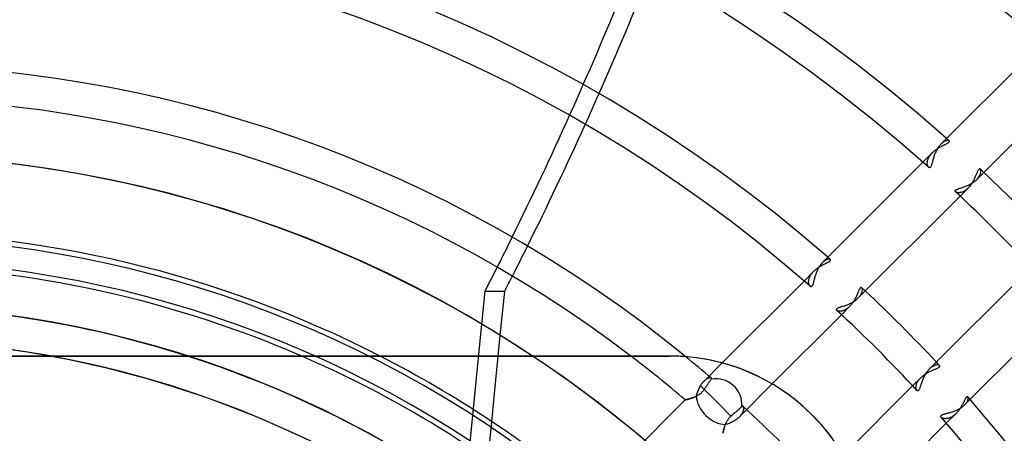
# Model space of a CAD drawing. Header units: millimetres. Extents: x -156 to 156, y -156 to 156.
# Tile 44 of 68: x 5 to 34, y 28 to 40. Entities that reach past the tile are written whole.
import ezdxf

# ---------------------------------------------------------------- set-up
doc = ezdxf.new("R2010")
doc.units = ezdxf.units.MM
doc.layers.add('MAIN-1', color=7, linetype='Continuous')

msp = doc.modelspace()

# ---------------------------------------------------------------- linework, layer by layer
at = {"layer": 'MAIN-1'}
for p, q in [((35.083, 39.325), (32.079, 36.322)), ((33.148, 35.27), (36.189, 38.31)), ((32.24, 36.425), (32.226, 36.42)), ((32.254, 36.428), (32.24, 36.425)), ((32.267, 36.43), (32.254, 36.428)), ((32.279, 36.432), (32.267, 36.43)), ((32.29, 36.432), (32.279, 36.432)), ((32.3, 36.432), (32.29, 36.432)), ((32.309, 36.43), (32.3, 36.432)), ((32.317, 36.428), (32.309, 36.43)), ((32.324, 36.425), (32.317, 36.428)), ((32.329, 36.421), (32.324, 36.425)), ((31.883, 36.12), (31.903, 36.136)), ((31.903, 36.136), (31.924, 36.152)), ((31.924, 36.152), (31.944, 36.167)), ((31.951, 36.144), (31.938, 36.118)), ((31.944, 36.167), (31.966, 36.181)), ((31.965, 36.17), (31.951, 36.144)), ((31.98, 36.194), (31.965, 36.17)), ((31.966, 36.181), (31.987, 36.195)), ((31.995, 36.218), (31.98, 36.194)), ((31.987, 36.195), (32.009, 36.209)), ((32.011, 36.241), (31.995, 36.218)), ((32.009, 36.209), (32.03, 36.222)), ((32.028, 36.263), (32.011, 36.241)), ((32.044, 36.284), (32.028, 36.263)), ((32.03, 36.222), (32.052, 36.234)), ((32.062, 36.304), (32.044, 36.284)), ((32.052, 36.234), (32.073, 36.246)), ((32.079, 36.322), (32.062, 36.304)), ((32.073, 36.246), (32.094, 36.257)), ((32.096, 36.338), (32.079, 36.322)), ((32.094, 36.257), (32.115, 36.268)), ((32.113, 36.353), (32.096, 36.338)), ((32.13, 36.366), (32.113, 36.353)), ((32.115, 36.268), (32.135, 36.278)), ((32.146, 36.378), (32.13, 36.366)), ((32.135, 36.278), (32.155, 36.288)), ((32.163, 36.389), (32.146, 36.378)), ((32.155, 36.288), (32.174, 36.297)), ((32.179, 36.399), (32.163, 36.389)), ((32.174, 36.297), (32.193, 36.306)), ((32.195, 36.407), (32.179, 36.399)), ((32.193, 36.306), (32.211, 36.315)), ((32.211, 36.414), (32.195, 36.407)), ((32.226, 36.42), (32.211, 36.414)), ((32.211, 36.315), (32.228, 36.324)), ((32.228, 36.324), (32.244, 36.332)), ((32.244, 36.332), (32.26, 36.34)), ((32.26, 36.34), (32.274, 36.348)), ((32.274, 36.348), (32.286, 36.355)), ((32.286, 36.355), (32.298, 36.363)), ((32.298, 36.363), (32.308, 36.37)), ((32.308, 36.37), (32.317, 36.377)), ((32.317, 36.377), (32.324, 36.383)), ((32.324, 36.383), (32.329, 36.39)), ((32.333, 36.417), (32.329, 36.421)), ((32.329, 36.39), (32.333, 36.396)), ((32.335, 36.412), (32.333, 36.417)), ((32.333, 36.396), (32.335, 36.402)), ((32.336, 36.407), (32.335, 36.412)), ((32.335, 36.402), (32.336, 36.407)), ((31.826, 36.068), (31.541, 35.784)), ((31.678, 35.813), (31.683, 35.835)), ((31.683, 35.835), (31.689, 35.858)), ((31.689, 35.858), (31.698, 35.881)), ((31.698, 35.881), (31.708, 35.904)), ((31.708, 35.904), (31.72, 35.928)), ((31.72, 35.928), (31.733, 35.952)), ((31.733, 35.952), (31.749, 35.976)), ((31.749, 35.976), (31.766, 36)), ((31.766, 36), (31.784, 36.023)), ((31.784, 36.023), (31.804, 36.046)), ((31.804, 36.046), (31.826, 36.068)), ((31.826, 36.068), (31.844, 36.086)), ((31.843, 35.857), (31.836, 35.833)), ((31.85, 35.881), (31.843, 35.857)), ((31.844, 36.086), (31.863, 36.103)), ((31.857, 35.906), (31.85, 35.881)), ((31.865, 35.932), (31.857, 35.906)), ((31.863, 36.103), (31.883, 36.12)), ((31.873, 35.958), (31.865, 35.932)), ((31.882, 35.985), (31.873, 35.958)), ((31.892, 36.012), (31.882, 35.985)), ((31.903, 36.039), (31.892, 36.012)), ((31.914, 36.065), (31.903, 36.039)), ((31.926, 36.092), (31.914, 36.065)), ((31.938, 36.118), (31.926, 36.092)), ((31.541, 35.784), (28.542, 32.785)), ((31.672, 35.752), (31.673, 35.771)), ((31.673, 35.733), (31.672, 35.752)), ((31.673, 35.771), (31.675, 35.792)), ((31.675, 35.716), (31.673, 35.733)), ((31.675, 35.792), (31.678, 35.813)), ((31.678, 35.7), (31.675, 35.716)), ((31.682, 35.685), (31.678, 35.7)), ((31.687, 35.671), (31.682, 35.685)), ((31.693, 35.659), (31.687, 35.671)), ((31.699, 35.648), (31.693, 35.659)), ((31.706, 35.638), (31.699, 35.648)), ((31.714, 35.631), (31.706, 35.638)), ((31.721, 35.625), (31.714, 35.631)), ((31.728, 35.621), (31.721, 35.625)), ((31.735, 35.619), (31.728, 35.621)), ((31.743, 35.619), (31.735, 35.619)), ((31.75, 35.621), (31.743, 35.619)), ((31.758, 35.625), (31.75, 35.621)), ((31.765, 35.631), (31.758, 35.625)), ((31.772, 35.639), (31.765, 35.631)), ((31.778, 35.649), (31.772, 35.639)), ((31.784, 35.661), (31.778, 35.649)), ((31.791, 35.675), (31.784, 35.661)), ((31.796, 35.691), (31.791, 35.675)), ((31.802, 35.708), (31.796, 35.691)), ((31.808, 35.726), (31.802, 35.708)), ((31.813, 35.746), (31.808, 35.726)), ((31.819, 35.766), (31.813, 35.746)), ((31.824, 35.788), (31.819, 35.766)), ((31.83, 35.81), (31.824, 35.788)), ((31.836, 35.833), (31.83, 35.81)), ((33.196, 35.552), (33.189, 35.54)), ((33.204, 35.562), (33.196, 35.552)), ((33.211, 35.57), (33.204, 35.562)), ((33.218, 35.577), (33.211, 35.57)), ((33.225, 35.581), (33.218, 35.577)), ((33.231, 35.584), (33.225, 35.581)), ((33.238, 35.585), (33.231, 35.584)), ((33.244, 35.584), (33.238, 35.585)), ((33.25, 35.582), (33.244, 35.584)), ((33.255, 35.578), (33.25, 35.582)), ((33.26, 35.572), (33.255, 35.578)), ((33.265, 35.564), (33.26, 35.572)), ((33.269, 35.554), (33.265, 35.564)), ((33.272, 35.543), (33.269, 35.554)), ((33.273, 35.53), (33.272, 35.543)), ((33.062, 35.258), (33.049, 35.234)), ((33.074, 35.282), (33.062, 35.258)), ((33.085, 35.306), (33.074, 35.282)), ((33.095, 35.33), (33.085, 35.306)), ((33.106, 35.353), (33.095, 35.33)), ((33.115, 35.375), (33.106, 35.353)), ((33.106, 35.231), (33.128, 35.25)), ((33.125, 35.397), (33.115, 35.375)), ((33.134, 35.419), (33.125, 35.397)), ((33.128, 35.25), (33.148, 35.27)), ((33.142, 35.439), (33.134, 35.419)), ((33.15, 35.459), (33.142, 35.439)), ((33.148, 35.27), (33.168, 35.29)), ((33.158, 35.478), (33.15, 35.459)), ((33.166, 35.495), (33.158, 35.478)), ((33.174, 35.511), (33.166, 35.495)), ((33.168, 35.29), (33.186, 35.311)), ((33.182, 35.526), (33.174, 35.511)), ((33.189, 35.54), (33.182, 35.526)), ((33.186, 35.311), (33.202, 35.331)), ((33.202, 35.331), (33.216, 35.352)), ((33.216, 35.352), (33.229, 35.372)), ((33.229, 35.372), (33.24, 35.393)), ((33.24, 35.393), (33.25, 35.413)), ((33.25, 35.413), (33.258, 35.432)), ((33.258, 35.432), (33.264, 35.45)), ((33.264, 35.45), (33.268, 35.468)), ((33.268, 35.468), (33.272, 35.485)), ((33.272, 35.485), (33.274, 35.501)), ((33.274, 35.516), (33.273, 35.53)), ((33.274, 35.501), (33.274, 35.516)), ((32.519, 34.949), (32.529, 34.956)), ((32.529, 34.956), (32.54, 34.964)), ((32.54, 34.964), (32.554, 34.971)), ((32.554, 34.971), (32.569, 34.978)), ((32.569, 34.978), (32.586, 34.984)), ((32.586, 34.984), (32.605, 34.991)), ((32.605, 34.991), (32.625, 34.998)), ((32.625, 34.998), (32.646, 35.006)), ((32.646, 35.006), (32.668, 35.013)), ((32.652, 34.773), (32.891, 35.012)), ((32.668, 35.013), (32.691, 35.021)), ((32.691, 35.021), (32.715, 35.029)), ((32.715, 35.029), (32.74, 35.037)), ((32.74, 35.037), (32.765, 35.046)), ((32.765, 35.046), (32.791, 35.056)), ((32.791, 35.056), (32.818, 35.066)), ((32.832, 34.961), (32.812, 34.946)), ((32.818, 35.066), (32.845, 35.077)), ((32.852, 34.977), (32.832, 34.961)), ((32.845, 35.077), (32.873, 35.089)), ((32.872, 34.994), (32.852, 34.977)), ((32.891, 35.012), (32.872, 34.994)), ((32.873, 35.089), (32.9, 35.102)), ((32.909, 35.031), (32.891, 35.012)), ((32.9, 35.102), (32.928, 35.115)), ((32.927, 35.051), (32.909, 35.031)), ((32.945, 35.072), (32.927, 35.051)), ((32.928, 35.115), (32.955, 35.129)), ((32.962, 35.094), (32.945, 35.072)), ((32.955, 35.129), (32.982, 35.144)), ((32.978, 35.116), (32.962, 35.094)), ((32.993, 35.139), (32.978, 35.116)), ((32.982, 35.144), (33.008, 35.16)), ((33.008, 35.163), (32.993, 35.139)), ((33.023, 35.186), (33.008, 35.163)), ((33.008, 35.16), (33.034, 35.177)), ((33.036, 35.21), (33.023, 35.186)), ((33.034, 35.177), (33.059, 35.194)), ((33.049, 35.234), (33.036, 35.21)), ((33.059, 35.194), (33.083, 35.212)), ((33.083, 35.212), (33.106, 35.231)), ((29.612, 31.734), (32.652, 34.773)), ((32.505, 34.927), (32.508, 34.934)), ((32.505, 34.92), (32.505, 34.927)), ((32.507, 34.913), (32.505, 34.92)), ((32.511, 34.906), (32.507, 34.913)), ((32.508, 34.934), (32.512, 34.942)), ((32.516, 34.9), (32.511, 34.906)), ((32.512, 34.942), (32.519, 34.949)), ((32.523, 34.894), (32.516, 34.9)), ((32.532, 34.889), (32.523, 34.894)), ((32.541, 34.884), (32.532, 34.889)), ((32.552, 34.88), (32.541, 34.884)), ((32.565, 34.877), (32.552, 34.88)), ((32.578, 34.875), (32.565, 34.877)), ((32.592, 34.873), (32.578, 34.875)), ((32.608, 34.873), (32.592, 34.873)), ((32.624, 34.873), (32.608, 34.873)), ((32.64, 34.875), (32.624, 34.873)), ((32.658, 34.878), (32.64, 34.875)), ((32.676, 34.882), (32.658, 34.878)), ((32.694, 34.887), (32.676, 34.882)), ((32.713, 34.893), (32.694, 34.887)), ((32.733, 34.901), (32.713, 34.893)), ((32.752, 34.91), (32.733, 34.901)), ((32.772, 34.921), (32.752, 34.91)), ((32.792, 34.933), (32.772, 34.921)), ((32.812, 34.946), (32.792, 34.933)), ((28.366, 32.6), (28.386, 32.615)), ((28.386, 32.615), (28.407, 32.63)), ((28.414, 32.606), (28.401, 32.58)), ((28.407, 32.63), (28.428, 32.644)), ((28.428, 32.632), (28.414, 32.606)), ((28.428, 32.644), (28.449, 32.658)), ((28.443, 32.657), (28.428, 32.632)), ((28.458, 32.681), (28.443, 32.657)), ((28.449, 32.658), (28.47, 32.672)), ((28.474, 32.704), (28.458, 32.681)), ((28.47, 32.672), (28.491, 32.684)), ((28.491, 32.726), (28.474, 32.704)), ((28.507, 32.747), (28.491, 32.726)), ((28.491, 32.684), (28.512, 32.697)), ((28.525, 32.767), (28.507, 32.747)), ((28.512, 32.697), (28.533, 32.708)), ((28.542, 32.785), (28.525, 32.767)), ((28.533, 32.708), (28.553, 32.719)), ((28.558, 32.8), (28.542, 32.785)), ((28.553, 32.719), (28.574, 32.73)), ((28.575, 32.815), (28.558, 32.8)), ((28.574, 32.73), (28.594, 32.74)), ((28.591, 32.828), (28.575, 32.815)), ((28.607, 32.84), (28.591, 32.828)), ((28.594, 32.74), (28.613, 32.75)), ((28.623, 32.85), (28.607, 32.84)), ((28.613, 32.75), (28.632, 32.76)), ((28.639, 32.859), (28.623, 32.85)), ((28.632, 32.76), (28.65, 32.769)), ((28.654, 32.868), (28.639, 32.859)), ((28.65, 32.769), (28.668, 32.778)), ((28.669, 32.874), (28.654, 32.868)), ((28.668, 32.778), (28.684, 32.786)), ((28.683, 32.88), (28.669, 32.874)), ((28.697, 32.885), (28.683, 32.88)), ((28.684, 32.786), (28.7, 32.795)), ((28.71, 32.888), (28.697, 32.885)), ((28.7, 32.795), (28.715, 32.803)), ((28.723, 32.891), (28.71, 32.888)), ((28.715, 32.803), (28.729, 32.81)), ((28.734, 32.892), (28.723, 32.891)), ((28.729, 32.81), (28.741, 32.818)), ((28.745, 32.892), (28.734, 32.892)), ((28.741, 32.818), (28.752, 32.825)), ((28.755, 32.892), (28.745, 32.892)), ((28.752, 32.825), (28.762, 32.832)), ((28.764, 32.891), (28.755, 32.892)), ((28.762, 32.832), (28.77, 32.839)), ((28.771, 32.889), (28.764, 32.891)), ((28.77, 32.839), (28.777, 32.846)), ((28.778, 32.886), (28.771, 32.889)), ((28.777, 32.846), (28.782, 32.852)), ((28.783, 32.882), (28.778, 32.886)), ((28.782, 32.852), (28.786, 32.858)), ((28.786, 32.878), (28.783, 32.882)), ((28.788, 32.874), (28.786, 32.878)), ((28.786, 32.858), (28.788, 32.864)), ((28.789, 32.869), (28.788, 32.874)), ((28.788, 32.864), (28.789, 32.869)), ((34.773, 32.652), (31.734, 29.612)), ((28.29, 32.532), (27.998, 32.24)), ((28.148, 32.308), (28.154, 32.328)), ((28.154, 32.328), (28.162, 32.348)), ((28.162, 32.348), (28.171, 32.369)), ((28.171, 32.369), (28.182, 32.39)), ((28.182, 32.39), (28.193, 32.411)), ((28.193, 32.411), (28.207, 32.431)), ((28.207, 32.431), (28.221, 32.452)), ((28.221, 32.452), (28.236, 32.473)), ((28.236, 32.473), (28.253, 32.493)), ((28.253, 32.493), (28.271, 32.513)), ((28.271, 32.513), (28.29, 32.532)), ((28.29, 32.532), (28.308, 32.55)), ((28.307, 32.313), (28.3, 32.289)), ((28.313, 32.338), (28.307, 32.313)), ((28.308, 32.55), (28.327, 32.567)), ((28.32, 32.364), (28.313, 32.338)), ((28.328, 32.39), (28.32, 32.364)), ((28.327, 32.567), (28.346, 32.584)), ((28.336, 32.417), (28.328, 32.39)), ((28.345, 32.444), (28.336, 32.417)), ((28.355, 32.471), (28.345, 32.444)), ((28.346, 32.584), (28.366, 32.6)), ((28.366, 32.499), (28.355, 32.471)), ((28.377, 32.526), (28.366, 32.499)), ((28.388, 32.553), (28.377, 32.526)), ((28.401, 32.58), (28.388, 32.553)), ((27.998, 32.24), (25.553, 29.795)), ((28.134, 32.232), (28.136, 32.25)), ((28.134, 32.215), (28.134, 32.232)), ((28.134, 32.198), (28.134, 32.215)), ((28.136, 32.182), (28.134, 32.198)), ((28.136, 32.25), (28.139, 32.269)), ((28.138, 32.167), (28.136, 32.182)), ((28.141, 32.153), (28.138, 32.167)), ((28.139, 32.269), (28.143, 32.288)), ((28.144, 32.14), (28.141, 32.153)), ((28.143, 32.288), (28.148, 32.308)), ((28.149, 32.128), (28.144, 32.14)), ((28.154, 32.117), (28.149, 32.128)), ((28.159, 32.106), (28.154, 32.117)), ((28.165, 32.097), (28.159, 32.106)), ((28.171, 32.089), (28.165, 32.097)), ((28.178, 32.083), (28.171, 32.089)), ((28.185, 32.077), (28.178, 32.083)), ((28.193, 32.073), (28.185, 32.077)), ((28.2, 32.071), (28.193, 32.073)), ((28.208, 32.071), (28.2, 32.071)), ((28.216, 32.073), (28.208, 32.071)), ((28.223, 32.077), (28.216, 32.073)), ((28.23, 32.083), (28.223, 32.077)), ((28.237, 32.092), (28.23, 32.083)), ((28.244, 32.102), (28.237, 32.092)), ((28.25, 32.114), (28.244, 32.102)), ((28.256, 32.128), (28.25, 32.114)), ((28.262, 32.144), (28.256, 32.128)), ((28.267, 32.162), (28.262, 32.144)), ((28.273, 32.18), (28.267, 32.162)), ((28.278, 32.2), (28.273, 32.18)), ((28.283, 32.221), (28.278, 32.2)), ((28.289, 32.243), (28.283, 32.221)), ((28.294, 32.266), (28.289, 32.243)), ((28.3, 32.289), (28.294, 32.266)), ((29.668, 32.022), (29.66, 32.012)), ((29.675, 32.031), (29.668, 32.022)), ((29.682, 32.037), (29.675, 32.031)), ((29.689, 32.042), (29.682, 32.037)), ((29.695, 32.045), (29.689, 32.042)), ((29.702, 32.046), (29.695, 32.045)), ((29.708, 32.045), (29.702, 32.046)), ((29.714, 32.043), (29.708, 32.045)), ((29.719, 32.039), (29.714, 32.043)), ((29.724, 32.033), (29.719, 32.039)), ((29.729, 32.025), (29.724, 32.033)), ((29.732, 32.015), (29.729, 32.025)), ((18.382, 30.953), (18.479, 31.935)), ((18.479, 31.935), (19.067, 31.935)), ((18.936, 30.617), (19.067, 31.935)), ((29.538, 31.745), (29.526, 31.721)), ((29.549, 31.769), (29.538, 31.745)), ((29.559, 31.792), (29.549, 31.769)), ((29.57, 31.815), (29.559, 31.792)), ((29.579, 31.838), (29.57, 31.815)), ((29.589, 31.86), (29.579, 31.838)), ((29.598, 31.881), (29.589, 31.86)), ((29.592, 31.714), (29.612, 31.734)), ((29.606, 31.901), (29.598, 31.881)), ((29.614, 31.921), (29.606, 31.901)), ((29.612, 31.734), (29.632, 31.754)), ((29.623, 31.939), (29.614, 31.921)), ((29.63, 31.957), (29.623, 31.939)), ((29.638, 31.973), (29.63, 31.957)), ((29.632, 31.754), (29.65, 31.774)), ((29.646, 31.988), (29.638, 31.973)), ((29.653, 32.001), (29.646, 31.988)), ((29.65, 31.774), (29.666, 31.795)), ((29.66, 32.012), (29.653, 32.001)), ((29.666, 31.795), (29.68, 31.815)), ((29.68, 31.815), (29.693, 31.836)), ((29.693, 31.836), (29.704, 31.856)), ((29.704, 31.856), (29.713, 31.875)), ((29.713, 31.875), (29.721, 31.894)), ((29.721, 31.894), (29.727, 31.913)), ((29.727, 31.913), (29.732, 31.931)), ((29.735, 32.004), (29.732, 32.015)), ((29.732, 31.931), (29.735, 31.947)), ((29.737, 31.992), (29.735, 32.004)), ((29.735, 31.947), (29.737, 31.963)), ((29.737, 31.978), (29.737, 31.992)), ((29.737, 31.963), (29.737, 31.978)), ((29, 31.428), (29.014, 31.435)), ((29.014, 31.435), (29.029, 31.442)), ((29.029, 31.442), (29.047, 31.449)), ((29.047, 31.449), (29.066, 31.456)), ((29.066, 31.456), (29.086, 31.463)), ((29.086, 31.463), (29.107, 31.47)), ((29.107, 31.47), (29.129, 31.477)), ((29.114, 31.235), (29.355, 31.477)), ((29.129, 31.477), (29.152, 31.485)), ((29.152, 31.485), (29.176, 31.493)), ((29.176, 31.493), (29.201, 31.501)), ((29.201, 31.501), (29.227, 31.51)), ((29.227, 31.51), (29.253, 31.52)), ((29.253, 31.52), (29.28, 31.53)), ((29.28, 31.53), (29.308, 31.541)), ((29.316, 31.441), (29.296, 31.425)), ((29.308, 31.541), (29.335, 31.553)), ((29.336, 31.458), (29.316, 31.441)), ((29.335, 31.553), (29.363, 31.566)), ((29.355, 31.477), (29.336, 31.458)), ((29.374, 31.496), (29.355, 31.477)), ((29.363, 31.566), (29.391, 31.579)), ((29.391, 31.516), (29.374, 31.496)), ((29.391, 31.579), (29.418, 31.593)), ((29.409, 31.537), (29.391, 31.516)), ((29.426, 31.558), (29.409, 31.537)), ((29.418, 31.593), (29.445, 31.608)), ((29.442, 31.58), (29.426, 31.558)), ((29.457, 31.603), (29.442, 31.58)), ((29.445, 31.608), (29.472, 31.624)), ((29.472, 31.626), (29.457, 31.603)), ((29.487, 31.65), (29.472, 31.626)), ((29.472, 31.624), (29.498, 31.641)), ((29.5, 31.674), (29.487, 31.65)), ((29.498, 31.641), (29.523, 31.658)), ((29.513, 31.698), (29.5, 31.674)), ((29.526, 31.721), (29.513, 31.698)), ((29.523, 31.658), (29.547, 31.676)), ((29.547, 31.676), (29.57, 31.695)), ((29.57, 31.695), (29.592, 31.714)), ((32.785, 28.542), (35.784, 31.541)), ((27.047, 29.169), (29.114, 31.235)), ((28.964, 31.384), (28.965, 31.391)), ((28.966, 31.377), (28.964, 31.384)), ((28.965, 31.391), (28.967, 31.399)), ((28.97, 31.37), (28.966, 31.377)), ((28.967, 31.399), (28.972, 31.406)), ((28.976, 31.364), (28.97, 31.37)), ((28.972, 31.406), (28.979, 31.414)), ((28.983, 31.358), (28.976, 31.364)), ((28.979, 31.414), (28.988, 31.421)), ((28.992, 31.353), (28.983, 31.358)), ((28.988, 31.421), (29, 31.428)), ((29.002, 31.348), (28.992, 31.353)), ((29.013, 31.344), (29.002, 31.348)), ((29.025, 31.341), (29.013, 31.344)), ((29.039, 31.338), (29.025, 31.341)), ((29.053, 31.337), (29.039, 31.338)), ((29.069, 31.336), (29.053, 31.337)), ((29.085, 31.337), (29.069, 31.336)), ((29.102, 31.338), (29.085, 31.337)), ((29.12, 31.341), (29.102, 31.338)), ((29.138, 31.345), (29.12, 31.341)), ((29.157, 31.35), (29.138, 31.345)), ((29.176, 31.357), (29.157, 31.35)), ((29.196, 31.364), (29.176, 31.357)), ((29.216, 31.374), (29.196, 31.364)), ((29.236, 31.384), (29.216, 31.374)), ((29.256, 31.396), (29.236, 31.384)), ((29.276, 31.41), (29.256, 31.396)), ((29.296, 31.425), (29.276, 31.41)), ((17.117, 18.221), (18.382, 30.953)), ((17.653, 17.702), (18.936, 30.617)), ((24, 30), (-24, 30)), ((-24, 30), (24, 30)), ((24, 30), (24, 30)), ((24.261, 29.994), (24, 30)), ((24.524, 29.977), (24.261, 29.994)), ((24.79, 29.948), (24.524, 29.977)), ((25.056, 29.906), (24.79, 29.948)), ((25.553, 29.795), (25.005, 29.247)), ((25.322, 29.853), (25.056, 29.906)), ((25.586, 29.786), (25.322, 29.853)), ((25.849, 29.708), (25.586, 29.786)), ((26.108, 29.618), (25.849, 29.708)), ((31.816, 29.68), (31.795, 29.666)), ((31.836, 29.693), (31.816, 29.68)), ((31.856, 29.704), (31.836, 29.693)), ((31.876, 29.713), (31.856, 29.704)), ((31.895, 29.721), (31.876, 29.713)), ((31.913, 29.727), (31.895, 29.721)), ((31.931, 29.732), (31.913, 29.727)), ((31.948, 29.735), (31.931, 29.732)), ((31.963, 29.737), (31.948, 29.735)), ((31.978, 29.737), (31.963, 29.737)), ((31.992, 29.737), (31.978, 29.737)), ((32.004, 29.735), (31.992, 29.737)), ((32.015, 29.732), (32.004, 29.735)), ((32.012, 29.66), (32.022, 29.667)), ((32.025, 29.729), (32.015, 29.732)), ((32.022, 29.667), (32.03, 29.674)), ((32.033, 29.724), (32.025, 29.729)), ((32.03, 29.674), (32.037, 29.682)), ((32.039, 29.719), (32.033, 29.724)), ((32.037, 29.682), (32.042, 29.688)), ((32.043, 29.714), (32.039, 29.719)), ((32.042, 29.688), (32.045, 29.695)), ((32.045, 29.708), (32.043, 29.714)), ((32.046, 29.702), (32.045, 29.708)), ((32.045, 29.695), (32.046, 29.702)), ((26.363, 29.515), (26.108, 29.618)), ((26.612, 29.401), (26.363, 29.515)), ((26.856, 29.276), (26.612, 29.401)), ((31.477, 29.355), (31.496, 29.374)), ((31.496, 29.374), (31.516, 29.391)), ((31.516, 29.391), (31.536, 29.409)), ((31.536, 29.409), (31.558, 29.425)), ((31.558, 29.425), (31.58, 29.442)), ((31.578, 29.389), (31.565, 29.361)), ((31.592, 29.416), (31.578, 29.389)), ((31.58, 29.442), (31.603, 29.457)), ((31.607, 29.444), (31.592, 29.416)), ((31.603, 29.457), (31.626, 29.472)), ((31.623, 29.47), (31.607, 29.444)), ((31.64, 29.497), (31.623, 29.47)), ((31.626, 29.472), (31.649, 29.486)), ((31.658, 29.522), (31.64, 29.497)), ((31.649, 29.486), (31.673, 29.5)), ((31.676, 29.546), (31.658, 29.522)), ((31.673, 29.5), (31.697, 29.513)), ((31.695, 29.57), (31.676, 29.546)), ((31.714, 29.592), (31.695, 29.57)), ((31.697, 29.513), (31.721, 29.525)), ((31.734, 29.612), (31.714, 29.592)), ((31.721, 29.525), (31.744, 29.537)), ((31.754, 29.632), (31.734, 29.612)), ((31.744, 29.537), (31.768, 29.548)), ((31.775, 29.65), (31.754, 29.632)), ((31.768, 29.548), (31.791, 29.559)), ((31.795, 29.666), (31.775, 29.65)), ((31.791, 29.559), (31.814, 29.569)), ((31.814, 29.569), (31.837, 29.579)), ((31.837, 29.579), (31.859, 29.588)), ((31.859, 29.588), (31.88, 29.597)), ((31.88, 29.597), (31.9, 29.606)), ((31.9, 29.606), (31.92, 29.614)), ((31.92, 29.614), (31.938, 29.622)), ((31.938, 29.622), (31.956, 29.63)), ((31.956, 29.63), (31.972, 29.638)), ((31.972, 29.638), (31.987, 29.645)), ((31.987, 29.645), (32, 29.653)), ((32, 29.653), (32.012, 29.66)), ((24.885, 29.082), (24.872, 29.058)), ((24.898, 29.106), (24.885, 29.082)), ((25.42, 28.602), (24.89, 29.133)), ((24.912, 29.129), (24.898, 29.106)), ((24.927, 29.151), (24.912, 29.129)), ((24.941, 29.173), (24.927, 29.151)), ((24.957, 29.193), (24.941, 29.173)), ((24.973, 29.212), (24.957, 29.193)), ((24.989, 29.231), (24.973, 29.212)), ((25.005, 29.247), (24.989, 29.231)), ((25.021, 29.263), (25.005, 29.247)), ((25.037, 29.277), (25.021, 29.263)), ((25.054, 29.291), (25.037, 29.277)), ((25.07, 29.302), (25.054, 29.291)), ((25.065, 29.071), (25.079, 29.092)), ((25.086, 29.313), (25.07, 29.302)), ((25.079, 29.092), (25.093, 29.113)), ((25.102, 29.322), (25.086, 29.313)), ((25.093, 29.113), (25.107, 29.133)), ((25.117, 29.329), (25.102, 29.322)), ((25.107, 29.133), (25.121, 29.153)), ((25.132, 29.336), (25.117, 29.329)), ((25.121, 29.153), (25.134, 29.172)), ((25.146, 29.341), (25.132, 29.336)), ((25.134, 29.172), (25.147, 29.19)), ((25.159, 29.345), (25.146, 29.341)), ((25.147, 29.19), (25.159, 29.207)), ((25.172, 29.349), (25.159, 29.345)), ((25.159, 29.207), (25.169, 29.223)), ((25.169, 29.223), (25.18, 29.238)), ((25.184, 29.35), (25.172, 29.349)), ((25.18, 29.238), (25.19, 29.252)), ((25.195, 29.351), (25.184, 29.35)), ((25.19, 29.252), (25.199, 29.266)), ((25.205, 29.351), (25.195, 29.351)), ((25.199, 29.266), (25.208, 29.278)), ((25.214, 29.35), (25.205, 29.351)), ((25.208, 29.278), (25.216, 29.289)), ((25.222, 29.349), (25.214, 29.35)), ((25.216, 29.289), (25.222, 29.299)), ((25.228, 29.346), (25.222, 29.349)), ((25.222, 29.299), (25.228, 29.307)), ((25.233, 29.342), (25.228, 29.346)), ((25.228, 29.307), (25.233, 29.314)), ((25.236, 29.339), (25.233, 29.342)), ((25.233, 29.314), (25.236, 29.319)), ((25.238, 29.336), (25.236, 29.339)), ((25.236, 29.319), (25.238, 29.324)), ((25.239, 29.332), (25.238, 29.336)), ((25.238, 29.324), (25.239, 29.328)), ((25.239, 29.328), (25.239, 29.332)), ((26.077, 28.198), (27.047, 29.169)), ((27.093, 29.141), (26.856, 29.276)), ((27.323, 28.996), (27.093, 29.141)), ((31.235, 29.114), (29.169, 27.047)), ((31.477, 29.355), (31.235, 29.114)), ((31.336, 29.067), (31.337, 29.083)), ((31.337, 29.083), (31.338, 29.099)), ((31.338, 29.099), (31.34, 29.117)), ((31.34, 29.117), (31.344, 29.135)), ((31.344, 29.135), (31.349, 29.154)), ((31.349, 29.154), (31.356, 29.174)), ((31.356, 29.174), (31.363, 29.193)), ((31.363, 29.193), (31.373, 29.213)), ((31.373, 29.213), (31.383, 29.234)), ((31.383, 29.234), (31.395, 29.254)), ((31.395, 29.254), (31.409, 29.275)), ((31.409, 29.275), (31.424, 29.295)), ((31.424, 29.295), (31.44, 29.316)), ((31.44, 29.316), (31.458, 29.336)), ((31.462, 29.083), (31.455, 29.063)), ((31.458, 29.336), (31.477, 29.355)), ((31.469, 29.104), (31.462, 29.083)), ((31.476, 29.126), (31.469, 29.104)), ((31.484, 29.149), (31.476, 29.126)), ((31.492, 29.174), (31.484, 29.149)), ((31.5, 29.198), (31.492, 29.174)), ((31.509, 29.224), (31.5, 29.198)), ((31.519, 29.251), (31.509, 29.224)), ((31.529, 29.278), (31.519, 29.251)), ((31.54, 29.305), (31.529, 29.278)), ((31.552, 29.333), (31.54, 29.305)), ((31.565, 29.361), (31.552, 29.333)), ((24.754, 28.791), (24.728, 28.78)), ((24.74, 28.785), (24.762, 28.795)), ((24.779, 28.803), (24.754, 28.791)), ((24.762, 28.795), (24.784, 28.806)), ((24.786, 28.828), (24.779, 28.803)), ((24.784, 28.806), (24.806, 28.817)), ((24.793, 28.853), (24.786, 28.828)), ((24.801, 28.879), (24.793, 28.853)), ((24.809, 28.905), (24.801, 28.879)), ((24.806, 28.817), (24.828, 28.83)), ((24.818, 28.93), (24.809, 28.905)), ((24.828, 28.956), (24.818, 28.93)), ((24.838, 28.982), (24.828, 28.956)), ((24.828, 28.83), (24.85, 28.843)), ((24.849, 29.008), (24.838, 28.982)), ((24.86, 29.033), (24.849, 29.008)), ((24.85, 28.843), (24.871, 28.857)), ((24.872, 29.058), (24.86, 29.033)), ((24.871, 28.857), (24.892, 28.873)), ((24.892, 28.873), (24.913, 28.889)), ((24.913, 28.889), (24.933, 28.906)), ((24.933, 28.906), (24.952, 28.924)), ((24.952, 28.924), (24.97, 28.943)), ((24.97, 28.943), (24.987, 28.963)), ((24.987, 28.963), (25.003, 28.983)), ((25.003, 28.983), (25.018, 29.005)), ((25.018, 29.005), (25.034, 29.028)), ((25.034, 29.028), (25.05, 29.05)), ((25.05, 29.05), (25.065, 29.071)), ((27.545, 28.841), (27.323, 28.996)), ((27.757, 28.678), (27.545, 28.841)), ((31.337, 29.052), (31.336, 29.067)), ((31.339, 29.037), (31.337, 29.052)), ((31.341, 29.024), (31.339, 29.037)), ((31.344, 29.012), (31.341, 29.024)), ((31.348, 29.002), (31.344, 29.012)), ((31.353, 28.992), (31.348, 29.002)), ((31.358, 28.983), (31.353, 28.992)), ((31.364, 28.976), (31.358, 28.983)), ((31.37, 28.97), (31.364, 28.976)), ((31.377, 28.966), (31.37, 28.97)), ((31.384, 28.964), (31.377, 28.966)), ((31.391, 28.964), (31.384, 28.964)), ((31.398, 28.967), (31.391, 28.964)), ((31.406, 28.971), (31.398, 28.967)), ((31.413, 28.978), (31.406, 28.971)), ((31.42, 28.988), (31.413, 28.978)), ((31.427, 28.999), (31.42, 28.988)), ((31.434, 29.012), (31.427, 28.999)), ((31.441, 29.027), (31.434, 29.012)), ((31.448, 29.044), (31.441, 29.027)), ((31.455, 29.063), (31.448, 29.044)), ((32.858, 28.786), (32.852, 28.782)), ((32.864, 28.788), (32.858, 28.786)), ((32.869, 28.789), (32.864, 28.788)), ((32.874, 28.788), (32.869, 28.789)), ((32.878, 28.786), (32.874, 28.788)), ((32.882, 28.783), (32.878, 28.786)), ((24.452, 28.695), (21.614, 25.856)), ((24.453, 28.695), (24.452, 28.695)), ((24.452, 28.695), (24.453, 28.695)), ((24.457, 28.696), (24.453, 28.695)), ((24.453, 28.695), (24.455, 28.695)), ((24.455, 28.695), (24.46, 28.696)), ((24.463, 28.697), (24.457, 28.696)), ((24.46, 28.696), (24.465, 28.698)), ((24.472, 28.699), (24.463, 28.697)), ((24.465, 28.698), (24.473, 28.7)), ((24.482, 28.702), (24.472, 28.699)), ((24.473, 28.7), (24.482, 28.702)), ((24.495, 28.705), (24.482, 28.702)), ((24.482, 28.702), (24.492, 28.704)), ((24.492, 28.704), (24.504, 28.707)), ((24.51, 28.708), (24.495, 28.705)), ((24.504, 28.707), (24.517, 28.71)), ((24.526, 28.713), (24.51, 28.708)), ((24.517, 28.71), (24.531, 28.714)), ((24.544, 28.718), (24.526, 28.713)), ((24.531, 28.714), (24.546, 28.718)), ((24.564, 28.723), (24.544, 28.718)), ((24.546, 28.718), (24.562, 28.722)), ((24.562, 28.722), (24.579, 28.727)), ((24.585, 28.729), (24.564, 28.723)), ((24.579, 28.727), (24.597, 28.733)), ((24.607, 28.736), (24.585, 28.729)), ((24.597, 28.733), (24.616, 28.739)), ((24.63, 28.743), (24.607, 28.736)), ((24.616, 28.739), (24.636, 28.745)), ((24.654, 28.751), (24.63, 28.743)), ((24.636, 28.745), (24.656, 28.752)), ((24.678, 28.76), (24.654, 28.751)), ((24.656, 28.752), (24.676, 28.759)), ((24.676, 28.759), (24.697, 28.767)), ((24.703, 28.769), (24.678, 28.76)), ((24.697, 28.767), (24.719, 28.776)), ((24.728, 28.78), (24.703, 28.769)), ((24.719, 28.776), (24.74, 28.785)), ((25.817, 28.206), (25.42, 28.602)), ((26.143, 28.494), (26.135, 28.487)), ((26.147, 28.498), (26.143, 28.494)), ((26.152, 28.501), (26.147, 28.498)), ((26.156, 28.503), (26.152, 28.501)), ((26.16, 28.505), (26.156, 28.503)), ((26.164, 28.505), (26.16, 28.505)), ((26.168, 28.505), (26.164, 28.505)), ((26.172, 28.505), (26.168, 28.505)), ((26.176, 28.503), (26.172, 28.505)), ((26.179, 28.501), (26.176, 28.503)), ((26.182, 28.499), (26.179, 28.501)), ((26.188, 28.492), (26.182, 28.499)), ((26.192, 28.484), (26.188, 28.492)), ((27.96, 28.507), (27.757, 28.678)), ((28.153, 28.33), (27.96, 28.507)), ((32.697, 28.512), (32.684, 28.491)), ((32.708, 28.533), (32.697, 28.512)), ((32.72, 28.554), (32.708, 28.533)), ((32.73, 28.574), (32.72, 28.554)), ((32.726, 28.49), (32.747, 28.507)), ((32.741, 28.594), (32.73, 28.574)), ((32.751, 28.613), (32.741, 28.594)), ((32.747, 28.507), (32.767, 28.525)), ((32.76, 28.632), (32.751, 28.613)), ((32.769, 28.651), (32.76, 28.632)), ((32.767, 28.525), (32.785, 28.542)), ((32.778, 28.668), (32.769, 28.651)), ((32.787, 28.685), (32.778, 28.668)), ((32.785, 28.542), (32.8, 28.558)), ((32.795, 28.7), (32.787, 28.685)), ((32.803, 28.715), (32.795, 28.7)), ((32.8, 28.558), (32.815, 28.575)), ((32.811, 28.729), (32.803, 28.715)), ((32.818, 28.741), (32.811, 28.729)), ((32.815, 28.575), (32.828, 28.591)), ((32.825, 28.752), (32.818, 28.741)), ((32.832, 28.762), (32.825, 28.752)), ((32.828, 28.591), (32.84, 28.607)), ((32.839, 28.77), (32.832, 28.762)), ((32.846, 28.777), (32.839, 28.77)), ((32.84, 28.607), (32.85, 28.623)), ((32.852, 28.782), (32.846, 28.777)), ((32.85, 28.623), (32.859, 28.639)), ((32.859, 28.639), (32.868, 28.654)), ((32.868, 28.654), (32.874, 28.669)), ((32.874, 28.669), (32.88, 28.683)), ((32.88, 28.683), (32.885, 28.697)), ((32.886, 28.778), (32.882, 28.783)), ((32.885, 28.697), (32.888, 28.71)), ((32.889, 28.771), (32.886, 28.778)), ((32.888, 28.71), (32.891, 28.723)), ((32.891, 28.764), (32.889, 28.771)), ((32.892, 28.755), (32.891, 28.764)), ((32.891, 28.723), (32.892, 28.734)), ((32.892, 28.745), (32.892, 28.755)), ((32.892, 28.734), (32.892, 28.745)), ((25.817, 28.206), (25.799, 28.19)), ((25.84, 28.226), (25.817, 28.206)), ((25.863, 28.247), (25.84, 28.226)), ((25.885, 28.267), (25.863, 28.247)), ((25.907, 28.286), (25.885, 28.267)), ((25.928, 28.304), (25.907, 28.286)), ((25.948, 28.322), (25.928, 28.304)), ((25.969, 28.34), (25.948, 28.322)), ((25.989, 28.358), (25.969, 28.34)), ((26.008, 28.375), (25.989, 28.358)), ((26.027, 28.391), (26.008, 28.375)), ((26.044, 28.406), (26.027, 28.391)), ((26.059, 28.42), (26.044, 28.406)), ((26.074, 28.434), (26.059, 28.42)), ((26.089, 28.446), (26.074, 28.434)), ((26.077, 28.198), (26.097, 28.219)), ((26.102, 28.458), (26.089, 28.446)), ((26.097, 28.219), (26.115, 28.24)), ((26.115, 28.469), (26.102, 28.458)), ((26.126, 28.479), (26.115, 28.469)), ((26.115, 28.24), (26.132, 28.262)), ((26.135, 28.487), (26.126, 28.479)), ((26.132, 28.262), (26.146, 28.283)), ((26.146, 28.283), (26.159, 28.304)), ((26.159, 28.304), (26.17, 28.325)), ((26.17, 28.325), (26.18, 28.345)), ((26.18, 28.345), (26.187, 28.365)), ((26.187, 28.365), (26.193, 28.384)), ((26.196, 28.474), (26.192, 28.484)), ((26.193, 28.384), (26.197, 28.402)), ((26.199, 28.462), (26.196, 28.474)), ((26.197, 28.402), (26.199, 28.419)), ((26.2, 28.449), (26.199, 28.462)), ((26.199, 28.419), (26.201, 28.434)), ((26.201, 28.434), (26.2, 28.449)), ((28.336, 28.147), (28.153, 28.33)), ((32.071, 28.208), (32.073, 28.215)), ((32.071, 28.2), (32.071, 28.208)), ((32.073, 28.193), (32.071, 28.2)), ((32.073, 28.215), (32.077, 28.223)), ((32.077, 28.223), (32.083, 28.23)), ((32.083, 28.23), (32.091, 28.237)), ((32.091, 28.237), (32.101, 28.243)), ((32.101, 28.243), (32.113, 28.25)), ((32.113, 28.25), (32.127, 28.256)), ((32.127, 28.256), (32.143, 28.261)), ((32.143, 28.261), (32.16, 28.267)), ((32.16, 28.267), (32.179, 28.272)), ((32.179, 28.272), (32.199, 28.278)), ((32.199, 28.278), (32.22, 28.283)), ((32.22, 28.283), (32.241, 28.288)), ((32.24, 27.998), (32.532, 28.29)), ((32.241, 28.288), (32.264, 28.294)), ((32.264, 28.294), (32.287, 28.3)), ((32.287, 28.3), (32.312, 28.306)), ((32.312, 28.306), (32.337, 28.313)), ((32.337, 28.313), (32.363, 28.32)), ((32.363, 28.32), (32.389, 28.328)), ((32.389, 28.328), (32.416, 28.336)), ((32.432, 28.207), (32.412, 28.194)), ((32.416, 28.336), (32.443, 28.345)), ((32.453, 28.222), (32.432, 28.207)), ((32.443, 28.345), (32.471, 28.355)), ((32.473, 28.237), (32.453, 28.222)), ((32.471, 28.355), (32.498, 28.365)), ((32.493, 28.253), (32.473, 28.237)), ((32.513, 28.271), (32.493, 28.253)), ((32.498, 28.365), (32.526, 28.376)), ((32.532, 28.29), (32.513, 28.271)), ((32.526, 28.376), (32.553, 28.388)), ((32.55, 28.308), (32.532, 28.29)), ((32.567, 28.327), (32.55, 28.308)), ((32.553, 28.388), (32.579, 28.401)), ((32.584, 28.346), (32.567, 28.327)), ((32.579, 28.401), (32.606, 28.414)), ((32.6, 28.366), (32.584, 28.346)), ((32.615, 28.386), (32.6, 28.366)), ((32.606, 28.414), (32.632, 28.428)), ((32.63, 28.407), (32.615, 28.386)), ((32.645, 28.428), (32.63, 28.407)), ((32.632, 28.428), (32.657, 28.443)), ((32.658, 28.449), (32.645, 28.428)), ((32.657, 28.443), (32.681, 28.458)), ((32.672, 28.47), (32.658, 28.449)), ((32.684, 28.491), (32.672, 28.47)), ((32.681, 28.458), (32.704, 28.474)), ((32.704, 28.474), (32.726, 28.49)), ((25.628, 27.904), (25.622, 27.886)), ((25.625, 27.896), (25.632, 27.917)), ((25.635, 27.923), (25.628, 27.904)), ((25.632, 27.917), (25.64, 27.938)), ((25.642, 27.942), (25.635, 27.923)), ((25.64, 27.938), (25.649, 27.96)), ((25.649, 27.962), (25.642, 27.942)), ((25.658, 27.982), (25.649, 27.962)), ((25.649, 27.96), (25.671, 27.968)), ((25.667, 28.001), (25.658, 27.982)), ((25.676, 28.021), (25.667, 28.001)), ((25.671, 27.968), (25.693, 27.976)), ((25.687, 28.041), (25.676, 28.021)), ((25.698, 28.061), (25.687, 28.041)), ((25.693, 27.976), (25.717, 27.984)), ((25.71, 28.081), (25.698, 28.061)), ((25.723, 28.1), (25.71, 28.081)), ((25.717, 27.984), (25.74, 27.993)), ((25.736, 28.119), (25.723, 28.1)), ((25.751, 28.138), (25.736, 28.119)), ((25.74, 27.993), (25.764, 28.002)), ((25.766, 28.156), (25.751, 28.138)), ((25.764, 28.002), (25.788, 28.012)), ((25.782, 28.174), (25.766, 28.156)), ((25.799, 28.19), (25.782, 28.174)), ((25.788, 28.012), (25.812, 28.023)), ((25.812, 28.023), (25.836, 28.034)), ((25.836, 28.034), (25.861, 28.046)), ((25.861, 28.046), (25.885, 28.059)), ((25.885, 28.059), (25.908, 28.072)), ((25.908, 28.072), (25.932, 28.086)), ((25.932, 28.086), (25.955, 28.1)), ((25.955, 28.1), (25.977, 28.115)), ((25.977, 28.115), (25.999, 28.131)), ((25.999, 28.131), (26.02, 28.147)), ((26.02, 28.147), (26.04, 28.164)), ((26.04, 28.164), (26.059, 28.181)), ((26.059, 28.181), (26.077, 28.198)), ((28.513, 27.954), (28.336, 28.147)), ((28.683, 27.75), (28.513, 27.954)), ((29.795, 25.553), (32.24, 27.998)), ((32.077, 28.185), (32.073, 28.193)), ((32.083, 28.178), (32.077, 28.185)), ((32.089, 28.171), (32.083, 28.178)), ((32.097, 28.165), (32.089, 28.171)), ((32.106, 28.159), (32.097, 28.165)), ((32.117, 28.154), (32.106, 28.159)), ((32.128, 28.149), (32.117, 28.154)), ((32.141, 28.144), (32.128, 28.149)), ((32.154, 28.14), (32.141, 28.144)), ((32.169, 28.137), (32.154, 28.14)), ((32.184, 28.135), (32.169, 28.137)), ((32.2, 28.134), (32.184, 28.135)), ((32.217, 28.134), (32.2, 28.134)), ((32.235, 28.135), (32.217, 28.134)), ((32.253, 28.136), (32.235, 28.135)), ((32.271, 28.139), (32.253, 28.136)), ((32.29, 28.143), (32.271, 28.139)), ((32.31, 28.149), (32.29, 28.143)), ((32.33, 28.155), (32.31, 28.149)), ((32.35, 28.163), (32.33, 28.155)), ((32.37, 28.172), (32.35, 28.163)), ((32.391, 28.182), (32.37, 28.172)), ((32.412, 28.194), (32.391, 28.182)), ((25.576, 27.698), (25.577, 27.701)), ((25.577, 27.7), (25.576, 27.698)), ((25.576, 27.697), (25.576, 27.698)), ((25.576, 27.698), (25.576, 27.697)), ((25.578, 27.708), (25.577, 27.704)), ((25.577, 27.701), (25.578, 27.706)), ((25.577, 27.704), (25.577, 27.7)), ((25.579, 27.714), (25.578, 27.708)), ((25.578, 27.706), (25.579, 27.712)), ((25.581, 27.722), (25.579, 27.714)), ((25.579, 27.712), (25.58, 27.72)), ((25.58, 27.72), (25.582, 27.729)), ((25.583, 27.73), (25.581, 27.722)), ((25.582, 27.729), (25.585, 27.741)), ((25.584, 27.74), (25.583, 27.73)), ((25.587, 27.75), (25.584, 27.74)), ((25.585, 27.741), (25.587, 27.753)), ((25.587, 27.753), (25.59, 27.767)), ((25.589, 27.762), (25.587, 27.75)), ((25.592, 27.775), (25.589, 27.762)), ((25.59, 27.767), (25.594, 27.783)), ((25.595, 27.788), (25.592, 27.775)), ((25.594, 27.783), (25.598, 27.799)), ((25.599, 27.803), (25.595, 27.788)), ((25.598, 27.799), (25.602, 27.817)), ((25.603, 27.818), (25.599, 27.803)), ((25.602, 27.817), (25.607, 27.835)), ((25.607, 27.834), (25.603, 27.818)), ((25.607, 27.835), (25.613, 27.855)), ((25.612, 27.851), (25.607, 27.834)), ((25.617, 27.868), (25.612, 27.851)), ((25.613, 27.855), (25.619, 27.875)), ((25.622, 27.886), (25.617, 27.868)), ((25.619, 27.875), (25.625, 27.896)), ((28.846, 27.538), (28.683, 27.75))]:
    msp.add_line(p, q, dxfattribs=at)
for centre, radius, start, end in [((0, 0), 105, 0, 180.00002), ((0, 0), 101, 270.00002, 89.99998), ((0, 0), 101, 0, 89.99998), ((0, 0), 100, 0, 89.99998), ((0, 0), 100, 270.00002, 89.99998), ((0, 0), 53.7, 48.2025, 131.7974), ((0, 0), 52.7, 48.0203, 131.9797), ((0, 0), 48.7, 48.5318, 131.4683), ((0, 0), 47.7, 48.3288, 131.6712), ((0, 0), 43.7, 48.9364, 131.0636), ((0, 0), 42.7, 48.7074, 131.2926), ((0, 0), 38.7, 50.7791, 129.2209), ((0, 0), 37.7, 52.7267, 127.2733), ((0, 0), 48.7, 48.4059, 48.5318), ((0, 0), 36, 0, 180), ((0, 0), 36, 56.4427, 123.5573), ((0, 0), 48.7, 46.765, 46.9329), ((0, 0), 48.7, 43.2349, 46.765), ((0, 0), 47.7, 42.9754, 47.0247), ((0, 0), 33.542, 49.9689, 130.0312), ((0, 0), 33.7, 62.8994, 117.1007), ((0, 0), 43.7, 48.8036, 48.9364), ((0, 0), 32.858, 50.0725, 129.9275), ((0, 0), 32.7, 66.5534, 113.4466), ((0, 0), 43.7, 46.9671, 47.1514), ((0, 0), 43.7, 43.0329, 46.9671), ((0, 0), 31.5, 0, 180), ((0, 0), 31.5, 50.2918, 129.7082), ((0, 0), 31.5, 0, 90), ((0, 0), 31.5, 72.2472, 90), ((0, 0), 42.7, 42.7342, 47.2658), ((0, 0), 30.5, 270, 90), ((0, 0), 30.5, 79.6112, 90), ((0, 0), 30.5, 10.3889, 79.6112), ((0, 0), 31.5, 17.7528, 72.2472), ((0, 0), 32.7, 50.2639, 66.5534), ((0, 0), 33.7, 50.1073, 62.8994), ((0, 0), 36, 49.6288, 56.4427), ((0, 0), 37.7, 49.5642, 52.7267), ((24, 24), 6, 0, 90), ((0, 0), 38.7, 49.3061, 50.7791), ((0, 0), 43.7, 42.8486, 43.0329), ((0, 0), 38.7, 42.5743, 47.4257), ((0, 0), 43.7, 41.0635, 41.1964), ((0, 0), 43.7, 0, 41.0635), ((0, 0), 42.7, 0, 41.2926)]:
    msp.add_arc(centre, radius, start, end, dxfattribs=at)
for centre, major_axis, ratio, start_param, end_param in [((-52.535, 87.711), (0, -104), 0.809017, 1.073481, 1.113675), ((-51.947, 87.711), (0, 104), 0.809017, -2.071044, -2.030788), ((-52.535, 87.711), (0, -104), 0.809017, 1.063411, 1.073481), ((-51.947, 87.711), (0, 104), 0.809017, -2.081129, -2.071044), ((-52.535, 87.711), (0, -104), 0.809017, 1.023022, 1.063411), ((-51.947, 87.711), (0, 104), 0.809017, -2.121573, -2.081129), ((-52.535, 87.711), (0, -104), 0.809017, 1.012895, 1.023022), ((-51.947, 87.711), (0, 104), 0.809017, -2.131713, -2.121573), ((-52.535, 87.711), (0, -104), 0.809017, 1.004743, 1.012895), ((-51.947, 87.711), (0, 104), 0.809017, -2.13685, -2.131713), ((25.42, 28.602), (-0.53, 0.53), 0.931457, -2.470268, -0.559472), ((25.42, 28.602), (-0.53, 0.53), 0.682961, 0.653744, 2.533302)]:
    msp.add_ellipse(centre, major_axis=major_axis, ratio=ratio, start_param=start_param, end_param=end_param, dxfattribs=at)

doc.saveas('drawing.dxf')
